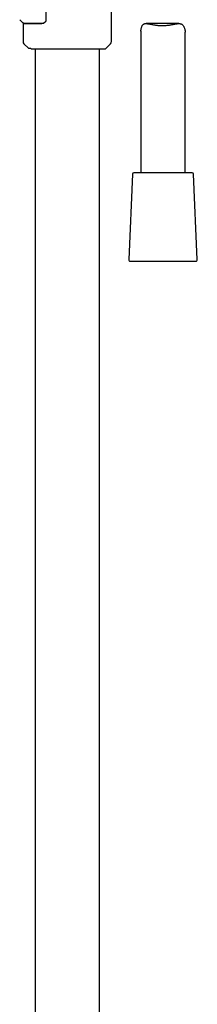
# Model space of a CAD drawing. Header units: millimetres. Extents: x 8 to 1762, y 12 to 2803.
# Tile 68 of 119: x 1220 to 1281, y 1783 to 2118. Entities that reach past the tile are written whole.
import ezdxf

# ---------------------------------------------------------------- set-up
doc = ezdxf.new("R2010")
doc.units = ezdxf.units.MM

msp = doc.modelspace()

# ---------------------------------------------------------------- linework, layer by layer
at = {"color": 7, "linetype": 'Continuous', "lineweight": 30}
for p, q in [((1229.2, 2203.33), (1229.2, 2117.16)), ((1251.5, 2110.06), (1251.5, 2166.04)), ((1220.35, 2117.51), (1221.21, 2116.66)), ((1223.7, 2116.36), (1223.71, 2116.11)), ((1224.02, 2116.11), (1224.01, 2116.36)), ((1225.61, 2116.12), (1225.61, 2116.36)), ((1221.5, 2115.89), (1221.5, 2110.06)), ((1261.5, 2113.64), (1261.5, 2065.53)), ((1274.4, 2116.2), (1263.24, 2116.2)), ((1276.5, 2065.53), (1276.5, 2113.33)), ((1221.79, 2109.35), (1223.3, 2107.84)), ((1223.3, 2107.84), (1224, 2107.84)), ((1224, 2107.84), (1224.19, 2107.67)), ((1224.42, 2107.58), (1249.31, 2107.58)), ((1225.55, 2107.58), (1225.55, 1627.32)), ((1247.45, 1625.19), (1247.45, 2107.58)), ((1249.52, 2107.67), (1251.21, 2109.35)), ((1258.63, 2065.05), (1257.37, 2036.05)), ((1278.87, 2065.53), (1259.13, 2065.53)), ((1280.63, 2036.05), (1279.37, 2065.05)), ((1257.87, 2035.53), (1268.6, 2035.53)), ((1268.6, 2035.53), (1280.13, 2035.53))]:
    msp.add_line(p, q, dxfattribs=at)
for centre, radius, start, end in [((1222.5, 2110.06), 1, 180, 225), ((1250.5, 2110.06), 1, 315, 0), ((1249.31, 2107.88), 0.3, 270, 315), ((1259.13, 2065.03), 0.5, 90, 177.5187), ((1278.87, 2065.03), 0.5, 2.4813, 90), ((1257.87, 2036.03), 0.5, 177.5187, 270), ((1280.13, 2036.03), 0.5, 270, 2.4813)]:
    msp.add_arc(centre, radius, start, end, dxfattribs=at)
for points, knots in [([(1221.2, 2116.66), (1221.25, 2116.62), (1221.35, 2116.53), (1221.53, 2116.44), (1221.72, 2116.38), (1221.86, 2116.37), (1221.92, 2116.36)], [0, 0, 0, 0, 0.247313, 0.499541, 0.752112, 1, 1, 1, 1]), ([(1221.92, 2116.36), (1221.92, 2116.36), (1221.91, 2116.36), (1221.93, 2116.36), (1221.99, 2116.36), (1222.09, 2116.36), (1222.23, 2116.36), (1222.41, 2116.36), (1222.62, 2116.36), (1222.86, 2116.36), (1223.14, 2116.36), (1223.45, 2116.36), (1223.79, 2116.36), (1224.16, 2116.36), (1224.56, 2116.36), (1224.98, 2116.36), (1225.44, 2116.36), (1225.92, 2116.36), (1226.42, 2116.36), (1226.94, 2116.36), (1227.49, 2116.36), (1228, 2116.36), (1228.35, 2116.36), (1228.5, 2116.36)], [0, 0, 0, 0, 0.003195, 0.053521, 0.103809, 0.154228, 0.204944, 0.256122, 0.306381, 0.356482, 0.406574, 0.456805, 0.507324, 0.557, 0.606825, 0.65693, 0.707446, 0.758498, 0.808849, 0.859243, 0.909794, 0.960612, 1, 1, 1, 1]), ([(1229.2, 2117.16), (1229.2, 2117.12), (1229.2, 2117.06), (1229.17, 2116.98), (1229.14, 2116.91), (1229.09, 2116.83), (1229.02, 2116.74), (1228.93, 2116.64), (1228.84, 2116.57), (1228.75, 2116.51), (1228.66, 2116.45), (1228.56, 2116.39), (1228.45, 2116.34), (1228.37, 2116.3), (1228.3, 2116.28), (1228.23, 2116.25), (1228.14, 2116.22), (1228.03, 2116.2), (1227.89, 2116.17), (1227.73, 2116.14), (1227.61, 2116.14), (1227.55, 2116.14)], [0, 0, 0, 0, 0.040219, 0.077438, 0.111219, 0.141559, 0.201974, 0.26282, 0.31785, 0.364042, 0.414372, 0.476243, 0.535811, 0.581579, 0.613166, 0.648761, 0.69501, 0.751854, 0.821771, 0.904605, 1, 1, 1, 1]), ([(1221.7, 2116.09), (1221.68, 2116.09), (1221.64, 2116.08), (1221.59, 2116.06), (1221.56, 2116.03), (1221.53, 2116), (1221.51, 2115.95), (1221.5, 2115.91), (1221.5, 2115.89)], [0, 0, 0, 0, 0.239122, 0.367923, 0.499527, 0.631201, 0.760204, 1, 1, 1, 1]), ([(1227.57, 2116.14), (1227.35, 2116.14), (1226.91, 2116.14), (1226.28, 2116.13), (1225.69, 2116.12), (1225.16, 2116.12), (1224.7, 2116.12), (1224.3, 2116.11), (1223.92, 2116.11), (1223.57, 2116.11), (1223.22, 2116.1), (1222.88, 2116.1), (1222.56, 2116.1), (1222.29, 2116.09), (1222.09, 2116.09), (1221.94, 2116.09), (1221.83, 2116.09), (1221.76, 2116.09), (1221.71, 2116.09), (1221.7, 2116.09), (1221.7, 2116.09)], [0, 0, 0, 0, 0.061764, 0.123322, 0.184875, 0.246624, 0.297424, 0.348051, 0.398616, 0.44923, 0.500005, 0.56347, 0.626708, 0.689936, 0.753372, 0.802813, 0.852094, 0.901318, 0.950586, 1, 1, 1, 1]), ([(1261.5, 2113.64), (1261.5, 2113.7), (1261.51, 2113.84), (1261.53, 2114.1), (1261.58, 2114.4), (1261.65, 2114.73), (1261.75, 2115.07), (1261.88, 2115.36), (1262.01, 2115.59), (1262.14, 2115.77), (1262.29, 2115.93), (1262.46, 2116.04), (1262.66, 2116.13), (1262.87, 2116.18), (1263.11, 2116.2), (1263.39, 2116.2), (1263.73, 2116.17), (1264.12, 2116.11), (1264.54, 2116.04), (1264.99, 2115.95), (1265.46, 2115.85), (1265.96, 2115.76), (1266.49, 2115.67), (1266.98, 2115.61), (1267.44, 2115.56), (1267.85, 2115.53), (1268.27, 2115.51), (1268.7, 2115.5), (1269.12, 2115.51), (1269.6, 2115.53), (1270.11, 2115.57), (1270.66, 2115.63), (1271.21, 2115.71), (1271.73, 2115.8), (1272.22, 2115.89), (1272.66, 2115.97), (1273.06, 2116.05), (1273.44, 2116.11), (1273.77, 2116.16), (1274.08, 2116.19), (1274.35, 2116.21), (1274.62, 2116.2), (1274.87, 2116.17), (1275.1, 2116.11), (1275.32, 2116.01), (1275.51, 2115.88), (1275.69, 2115.71), (1275.86, 2115.48), (1276.02, 2115.21), (1276.17, 2114.87), (1276.3, 2114.5), (1276.4, 2114.14), (1276.46, 2113.82), (1276.49, 2113.55), (1276.5, 2113.4), (1276.5, 2113.33)], [0, 0, 0, 0, 0.014953, 0.0313502, 0.0525307, 0.073758, 0.096648, 0.1196287, 0.1348893, 0.1502264, 0.1656879, 0.1813026, 0.1966013, 0.2120481, 0.2276398, 0.243339, 0.2644918, 0.2858114, 0.3073384, 0.328984, 0.351298, 0.3737317, 0.3964187, 0.4192447, 0.4357894, 0.4525323, 0.4693406, 0.4862967, 0.5033233, 0.520361, 0.5426094, 0.5650071, 0.5876955, 0.6105222, 0.6319358, 0.6516518, 0.6701743, 0.6887706, 0.7061577, 0.7214363, 0.736781, 0.7522179, 0.7677585, 0.7831192, 0.7986292, 0.8143311, 0.8301945, 0.8476643, 0.8691159, 0.8906845, 0.9162381, 0.9403514, 0.9616217, 0.9815962, 1, 1, 1, 1]), ([(1224.19, 2107.67), (1224.22, 2107.65), (1224.28, 2107.6), (1224.36, 2107.58), (1224.41, 2107.58), (1224.42, 2107.58)], [0, 0, 0, 0, 0.432317, 0.864023, 1, 1, 1, 1])]:
    msp.add_open_spline(points, degree=3, knots=knots, dxfattribs=at)

doc.saveas('drawing.dxf')
